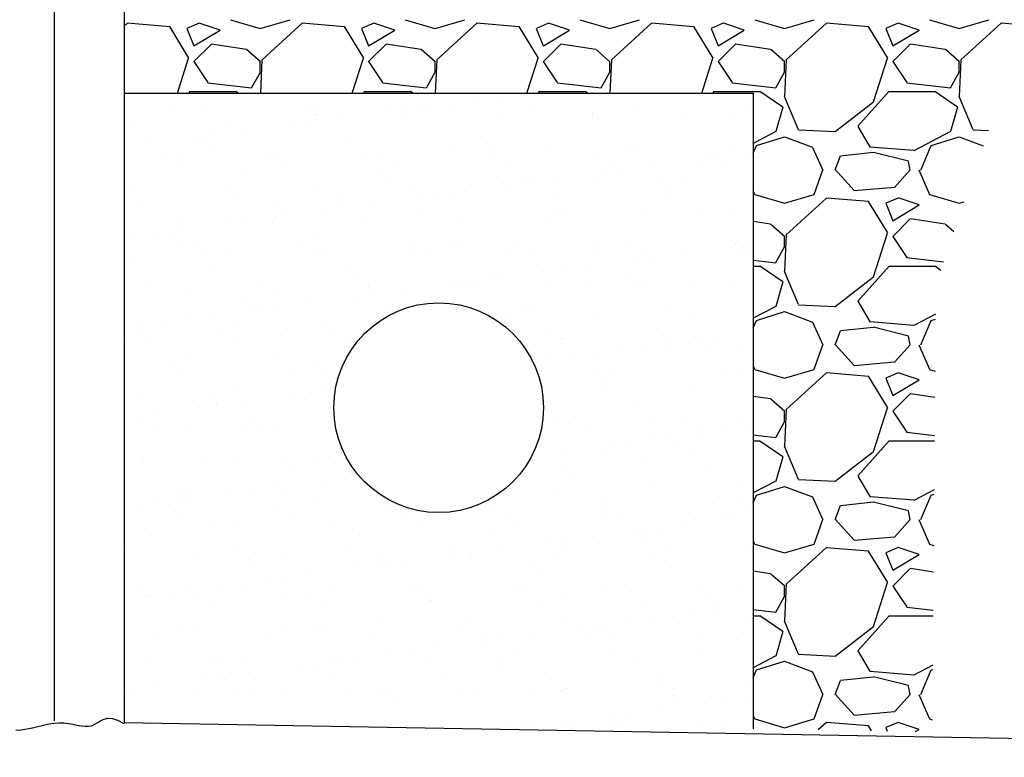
# Model space of a CAD drawing. Extents: x -132 to 3250, y 149 to 2856.
# Tile 14 of 41: x 2070 to 2154, y 1162 to 1225. Entities that reach past the tile are written whole.
import ezdxf

# ---------------------------------------------------------------- set-up
doc = ezdxf.new("R2010")
doc.units = 0
doc.header["$LTSCALE"] = 96
doc.header["$MEASUREMENT"] = 0
doc.layers.get('0').update_dxf_attribs({"color": 2, "linetype": 'CONTINUOUS'})
for name, color, linetype in [('S1', 2, 'CONTINUOUS'), ('S3', 4, 'CONTINUOUS'), ('S6', 1, 'CONTINUOUS')]:
    doc.layers.add(name, color=color, linetype=linetype)

# ---------------------------------------------------------------- blocks, each defined once
blk = doc.blocks.new('*X59')
at = {"color": 0}
for p, q in [((2253.599, 1272.598), (2253.316, 1272.34)), ((2257.202, 1272.293), (2253.602, 1272.593)), ((2258.875, 1269.606), (2257.225, 1272.306)), ((2258.695, 1272.15), (2259.295, 1270.65)), ((2259.749, 1272.599), (2258.699, 1272.149)), ((2261.553, 1272.002), (2259.753, 1272.602)), ((2262.444, 1272.894), (2264.994, 1272.144)), ((2265.003, 1272.146), (2267.553, 1272.896)), ((2268.599, 1272.598), (2265.149, 1269.448)), ((2272.202, 1272.293), (2268.602, 1272.593)), ((2273.875, 1269.607), (2272.225, 1272.307)), ((2273.695, 1272.15), (2274.295, 1270.65)), ((2274.749, 1272.599), (2273.699, 1272.149)), ((2276.553, 1272.002), (2274.753, 1272.602)), ((2277.444, 1272.894), (2279.994, 1272.144)), ((2280.003, 1272.146), (2282.553, 1272.896)), ((2283.599, 1272.598), (2280.149, 1269.448)), ((2287.202, 1272.293), (2283.602, 1272.593)), ((2288.875, 1269.607), (2287.225, 1272.307)), ((2288.695, 1272.15), (2289.295, 1270.65)), ((2289.749, 1272.599), (2288.699, 1272.149)), ((2291.553, 1272.002), (2289.753, 1272.602)), ((2292.444, 1272.894), (2294.994, 1272.144)), ((2295.003, 1272.146), (2297.553, 1272.896)), ((2298.599, 1272.598), (2295.149, 1269.448)), ((2302.202, 1272.293), (2298.602, 1272.593)), ((2303.875, 1269.607), (2302.225, 1272.307)), ((2303.695, 1272.15), (2304.295, 1270.65)), ((2304.75, 1272.599), (2303.7, 1272.149)), ((2306.553, 1272.002), (2304.753, 1272.602)), ((2307.444, 1272.894), (2309.994, 1272.144)), ((2310.003, 1272.146), (2312.553, 1272.896)), ((2313.599, 1272.598), (2310.149, 1269.448)), ((2317.202, 1272.293), (2313.602, 1272.593)), ((2318.876, 1269.607), (2317.226, 1272.307)), ((2318.695, 1272.15), (2319.295, 1270.65)), ((2319.75, 1272.599), (2318.7, 1272.149)), ((2321.553, 1272.002), (2319.753, 1272.602)), ((2322.444, 1272.894), (2324.994, 1272.144)), ((2325.003, 1272.146), (2327.553, 1272.896)), ((2328.599, 1272.598), (2325.149, 1269.448)), ((2330.598, 1272.427), (2328.602, 1272.593)), ((2259.299, 1270.652), (2261.549, 1272.002)), ((2274.299, 1270.652), (2276.549, 1272.002)), ((2289.299, 1270.652), (2291.549, 1272.002)), ((2304.299, 1270.652), (2306.549, 1272.002)), ((2319.299, 1270.652), (2321.549, 1272.002)), ((2260.799, 1270.799), (2259.299, 1269.299)), ((2263.809, 1270.353), (2260.809, 1270.803)), ((2275.799, 1270.799), (2274.299, 1269.299)), ((2278.809, 1270.353), (2275.809, 1270.803)), ((2290.799, 1270.799), (2289.299, 1269.299)), ((2293.809, 1270.353), (2290.809, 1270.803)), ((2305.799, 1270.799), (2304.299, 1269.299)), ((2308.809, 1270.353), (2305.809, 1270.803)), ((2320.799, 1270.799), (2319.299, 1269.299)), ((2323.809, 1270.353), (2320.809, 1270.803)), ((2257.894, 1266.606), (2258.851, 1269.594)), ((2265.021, 1269.279), (2263.821, 1270.329)), ((2272.894, 1266.606), (2273.851, 1269.594)), ((2280.021, 1269.279), (2278.821, 1270.329)), ((2287.894, 1266.606), (2288.851, 1269.593)), ((2295.021, 1269.279), (2293.821, 1270.329)), ((2302.894, 1266.606), (2303.851, 1269.593)), ((2310.021, 1269.279), (2308.821, 1270.329)), ((2317.651, 1265.843), (2318.851, 1269.593)), ((2325.021, 1269.279), (2323.821, 1270.329)), ((2259.297, 1269.304), (2260.497, 1267.504)), ((2265, 1268.4), (2265, 1269.3)), ((2265.143, 1269.457), (2265.007, 1266.606)), ((2274.297, 1269.304), (2275.497, 1267.504)), ((2280, 1268.4), (2280, 1269.3)), ((2280.143, 1269.457), (2280.007, 1266.606)), ((2289.297, 1269.304), (2290.497, 1267.504)), ((2295, 1268.4), (2295, 1269.3)), ((2295.143, 1269.457), (2295.007, 1266.606)), ((2304.297, 1269.304), (2305.497, 1267.504)), ((2310.143, 1269.457), (2309.993, 1266.307)), ((2310, 1268.4), (2310, 1269.3)), ((2319.296, 1269.304), (2320.496, 1267.504)), ((2325.143, 1269.457), (2324.993, 1266.307)), ((2325, 1268.4), (2325, 1269.3)), ((2264.258, 1267.053), (2265.008, 1268.403)), ((2279.258, 1267.053), (2280.008, 1268.403)), ((2294.258, 1267.053), (2295.008, 1268.403)), ((2309.258, 1267.053), (2310.008, 1268.403)), ((2324.258, 1267.053), (2325.008, 1268.403)), ((2260.502, 1267.496), (2264.252, 1267.046)), ((2275.502, 1267.496), (2279.252, 1267.046)), ((2290.502, 1267.496), (2294.252, 1267.046)), ((2305.502, 1267.496), (2309.252, 1267.046)), ((2320.502, 1267.496), (2324.252, 1267.046)), ((2258.863, 1266.606), (2258.997, 1266.755)), ((2259, 1266.75), (2262.9, 1266.75)), ((2262.896, 1266.771), (2263.136, 1266.606)), ((2273.863, 1266.606), (2273.997, 1266.755)), ((2274, 1266.75), (2277.9, 1266.75)), ((2277.896, 1266.771), (2278.136, 1266.606)), ((2288.863, 1266.606), (2288.997, 1266.755)), ((2289, 1266.75), (2292.9, 1266.75)), ((2292.896, 1266.771), (2293.136, 1266.606)), ((2303.863, 1266.606), (2303.997, 1266.755)), ((2304, 1266.75), (2307.9, 1266.75)), ((2307.896, 1266.772), (2309.846, 1265.422)), ((2309.981, 1266.328), (2311.181, 1263.478)), ((2316.297, 1263.755), (2318.997, 1266.755)), ((2319, 1266.75), (2322.9, 1266.75)), ((2322.896, 1266.772), (2324.846, 1265.422)), ((2324.981, 1266.328), (2326.181, 1263.478)), ((2309.856, 1265.398), (2309.256, 1263.298)), ((2314.352, 1263.292), (2317.652, 1265.842)), ((2324.856, 1265.398), (2324.256, 1263.298)), ((2317.372, 1261.943), (2316.322, 1263.743)), ((2309.25, 1263.301), (2307.316, 1262.287)), ((2307.601, 1262.099), (2310.001, 1262.849)), ((2309.997, 1262.85), (2312.397, 1261.95)), ((2311.196, 1263.446), (2314.346, 1263.296)), ((2324.25, 1263.301), (2321.1, 1261.651)), ((2322.601, 1262.099), (2325.001, 1262.849)), ((2324.997, 1262.85), (2327.064, 1262.075)), ((2326.196, 1263.446), (2327.51, 1263.384)), ((2307.316, 1261.449), (2307.594, 1262.098)), ((2321.694, 1259.998), (2322.594, 1262.098)), ((2312.401, 1261.946), (2313.301, 1259.996)), ((2314.347, 1260.004), (2314.797, 1261.204)), ((2317.655, 1261.493), (2314.805, 1261.193)), ((2321.095, 1261.665), (2317.345, 1261.965)), ((2320.647, 1260.755), (2317.647, 1261.505)), ((2320.8, 1259.991), (2320.65, 1260.741)), ((2312.544, 1257.908), (2313.294, 1260.008)), ((2315.996, 1258.234), (2314.346, 1260.034)), ((2320.797, 1260.005), (2319.447, 1258.505)), ((2321.539, 1260.003), (2322.439, 1257.903)), ((2307.316, 1258.191), (2307.439, 1257.903)), ((2307.444, 1257.894), (2309.994, 1257.144)), ((2310.002, 1257.146), (2312.552, 1257.896)), ((2319.446, 1258.503), (2315.996, 1258.203)), ((2322.444, 1257.894), (2324.994, 1257.144)), ((2313.599, 1257.598), (2310.149, 1254.448)), ((2317.202, 1257.293), (2313.602, 1257.593)), ((2318.875, 1254.607), (2317.225, 1257.307)), ((2318.695, 1257.15), (2319.295, 1255.65)), ((2319.75, 1257.599), (2318.7, 1257.149)), ((2319.299, 1255.652), (2321.549, 1257.002)), ((2321.553, 1257.002), (2319.753, 1257.602)), ((2325.002, 1257.146), (2325.423, 1257.27)), ((2308.809, 1255.353), (2307.316, 1255.577)), ((2310.021, 1254.279), (2308.821, 1255.329)), ((2320.799, 1255.799), (2319.299, 1254.299)), ((2323.809, 1255.353), (2320.809, 1255.803)), ((2324.544, 1254.696), (2323.821, 1255.329)), ((2310.143, 1254.457), (2309.993, 1251.307)), ((2317.651, 1250.843), (2318.851, 1254.593)), ((2310, 1253.4), (2310, 1254.3)), ((2319.297, 1254.304), (2320.497, 1252.504)), ((2309.258, 1252.053), (2310.008, 1253.403)), ((2307.316, 1252.278), (2309.252, 1252.046)), ((2320.502, 1252.496), (2323.664, 1252.117)), ((2307.316, 1251.75), (2307.9, 1251.75)), ((2307.896, 1251.771), (2309.846, 1250.421)), ((2309.981, 1251.328), (2311.181, 1248.478)), ((2316.297, 1248.755), (2318.997, 1251.755)), ((2319, 1251.75), (2322.9, 1251.75)), ((2322.896, 1251.771), (2323.422, 1251.408)), ((2309.856, 1250.398), (2309.256, 1248.298)), ((2314.352, 1248.292), (2317.652, 1250.842)), ((2317.372, 1246.943), (2316.322, 1248.743)), ((2309.25, 1248.301), (2307.316, 1247.288)), ((2307.601, 1247.099), (2310.001, 1247.849)), ((2309.997, 1247.85), (2312.397, 1246.95)), ((2311.196, 1248.446), (2314.346, 1248.296)), ((2322.968, 1247.629), (2321.1, 1246.651)), ((2307.316, 1246.449), (2307.594, 1247.098)), ((2312.401, 1246.946), (2313.301, 1244.996)), ((2321.095, 1246.665), (2317.345, 1246.965)), ((2321.694, 1244.998), (2322.594, 1247.098)), ((2322.601, 1247.099), (2322.964, 1247.213)), ((2314.347, 1245.004), (2314.797, 1246.204)), ((2317.655, 1246.493), (2314.805, 1246.193)), ((2320.647, 1245.755), (2317.647, 1246.505)), ((2320.8, 1244.991), (2320.65, 1245.741)), ((2312.544, 1242.908), (2313.294, 1245.008)), ((2315.996, 1243.234), (2314.346, 1245.034)), ((2320.797, 1245.005), (2319.447, 1243.505)), ((2321.539, 1245.003), (2322.439, 1242.903)), ((2319.446, 1243.502), (2315.996, 1243.202)), ((2307.316, 1243.191), (2307.439, 1242.903)), ((2307.444, 1242.894), (2309.994, 1242.144)), ((2310.002, 1242.146), (2312.552, 1242.896)), ((2313.599, 1242.598), (2310.149, 1239.448)), ((2317.202, 1242.293), (2313.602, 1242.593)), ((2319.75, 1242.599), (2318.7, 1242.149)), ((2321.553, 1242.002), (2319.753, 1242.602)), ((2322.444, 1242.894), (2322.929, 1242.752)), ((2318.875, 1239.607), (2317.225, 1242.307)), ((2318.695, 1242.15), (2319.295, 1240.65)), ((2319.3, 1240.652), (2321.55, 1242.002)), ((2308.808, 1240.353), (2307.316, 1240.577)), ((2310.021, 1239.279), (2308.821, 1240.329)), ((2320.799, 1240.799), (2319.299, 1239.299)), ((2322.911, 1240.488), (2320.808, 1240.803)), ((2310.143, 1239.457), (2309.993, 1236.307)), ((2310, 1238.4), (2310, 1239.3)), ((2317.651, 1235.843), (2318.851, 1239.593)), ((2319.297, 1239.304), (2320.497, 1237.504)), ((2309.258, 1237.053), (2310.008, 1238.403)), ((2320.502, 1237.496), (2322.885, 1237.21)), ((2307.316, 1237.278), (2309.252, 1237.046)), ((2307.316, 1236.75), (2307.9, 1236.75)), ((2307.896, 1236.771), (2309.846, 1235.421)), ((2316.297, 1233.755), (2318.997, 1236.755)), ((2319, 1236.75), (2322.881, 1236.75)), ((2309.981, 1236.328), (2311.181, 1233.478)), ((2314.352, 1233.291), (2317.652, 1235.841)), ((2309.856, 1235.398), (2309.256, 1233.298)), ((2309.25, 1233.301), (2307.316, 1232.288)), ((2311.196, 1233.446), (2314.346, 1233.296)), ((2317.372, 1231.943), (2316.322, 1233.743)), ((2307.601, 1232.099), (2310.001, 1232.849)), ((2309.997, 1232.85), (2312.397, 1231.95)), ((2322.848, 1232.567), (2321.1, 1231.651)), ((2307.316, 1231.449), (2307.594, 1232.098)), ((2312.401, 1231.946), (2313.301, 1229.996)), ((2321.095, 1231.665), (2317.345, 1231.965)), ((2321.694, 1229.998), (2322.594, 1232.098)), ((2322.601, 1232.099), (2322.845, 1232.175)), ((2314.347, 1230.004), (2314.797, 1231.204)), ((2317.655, 1231.493), (2314.805, 1231.193)), ((2320.647, 1230.755), (2317.647, 1231.505)), ((2320.8, 1229.991), (2320.65, 1230.741)), ((2312.544, 1227.908), (2313.294, 1230.008)), ((2315.996, 1228.233), (2314.346, 1230.033)), ((2320.797, 1230.005), (2319.447, 1228.505)), ((2321.539, 1230.003), (2322.439, 1227.903)), ((2307.316, 1228.192), (2307.439, 1227.903)), ((2319.446, 1228.502), (2315.996, 1228.202)), ((2307.444, 1227.894), (2309.994, 1227.144)), ((2310.002, 1227.146), (2312.552, 1227.896)), ((2313.599, 1227.598), (2310.149, 1224.448)), ((2317.202, 1227.293), (2313.602, 1227.593)), ((2319.75, 1227.6), (2318.7, 1227.15)), ((2321.553, 1227.002), (2319.753, 1227.602)), ((2322.444, 1227.894), (2322.81, 1227.787)), ((2318.875, 1224.607), (2317.225, 1227.307)), ((2318.695, 1227.15), (2319.295, 1225.65)), ((2319.3, 1225.652), (2321.55, 1227.002)), ((2320.799, 1225.799), (2319.299, 1224.299)), ((2322.792, 1225.506), (2320.808, 1225.803)), ((2308.808, 1225.353), (2307.316, 1225.577)), ((2310.021, 1224.279), (2308.821, 1225.329)), ((2310.143, 1224.457), (2309.993, 1221.307)), ((2310, 1223.4), (2310, 1224.3)), ((2317.651, 1220.843), (2318.851, 1224.593)), ((2319.297, 1224.304), (2320.497, 1222.504)), ((2309.258, 1222.053), (2310.008, 1223.403)), ((2307.316, 1222.278), (2309.252, 1222.046)), ((2320.502, 1222.496), (2322.766, 1222.224)), ((2307.316, 1221.75), (2307.9, 1221.75)), ((2307.896, 1221.771), (2309.846, 1220.421)), ((2316.297, 1218.755), (2318.997, 1221.755)), ((2319, 1221.75), (2322.762, 1221.75)), ((2309.981, 1221.328), (2311.181, 1218.478)), ((2314.352, 1218.291), (2317.652, 1220.841)), ((2309.856, 1220.398), (2309.256, 1218.298)), ((2309.25, 1218.301), (2307.316, 1217.288)), ((2311.196, 1218.446), (2314.346, 1218.296)), ((2317.372, 1216.943), (2316.322, 1218.743)), ((2307.601, 1217.099), (2310.001, 1217.849)), ((2309.997, 1217.85), (2312.397, 1216.95)), ((2322.729, 1217.504), (2321.099, 1216.651)), ((2307.316, 1216.45), (2307.594, 1217.098)), ((2312.401, 1216.946), (2313.301, 1214.996)), ((2317.655, 1216.493), (2314.805, 1216.193)), ((2321.095, 1216.665), (2317.345, 1216.965)), ((2320.647, 1215.755), (2317.647, 1216.505)), ((2321.694, 1214.998), (2322.594, 1217.098)), ((2322.601, 1217.099), (2322.726, 1217.138)), ((2314.347, 1215.004), (2314.797, 1216.204)), ((2320.8, 1214.991), (2320.65, 1215.741)), ((2312.544, 1212.908), (2313.294, 1215.008)), ((2315.996, 1213.233), (2314.346, 1215.033)), ((2320.797, 1215.005), (2319.447, 1213.505)), ((2321.539, 1215.003), (2322.439, 1212.903)), ((2307.316, 1213.192), (2307.439, 1212.903)), ((2319.446, 1213.502), (2315.996, 1213.202)), ((2307.444, 1212.894), (2309.994, 1212.144)), ((2310.002, 1212.146), (2312.552, 1212.896)), ((2313.599, 1212.598), (2312.893, 1211.954)), ((2317.202, 1212.293), (2313.602, 1212.593)), ((2317.485, 1211.881), (2317.225, 1212.307)), ((2318.695, 1212.15), (2318.811, 1211.86)), ((2319.75, 1212.6), (2318.7, 1212.15)), ((2321.553, 1212.002), (2319.753, 1212.602)), ((2322.444, 1212.894), (2322.691, 1212.822)), ((2321.25, 1211.822), (2321.55, 1212.002))]:
    blk.add_line(p, q, dxfattribs=at)
blk = doc.blocks.new('*X44')
at = {"color": 0}
for p, q in [((1327.081, 570.854), (1327.081, 570.854)), ((1328.643, 571.059), (1328.643, 571.059)), ((1331.082, 571.38), (1331.082, 571.38)), ((1300.579, 570.147), (1300.579, 570.147)), ((1303.436, 569.927), (1303.436, 569.927)), ((1312.584, 570.044), (1312.584, 570.044)), ((1312.778, 569.944), (1312.778, 569.944)), ((1319.006, 569.79), (1319.006, 569.79)), ((1320.567, 569.996), (1320.567, 569.996)), ((1322.121, 569.961), (1322.121, 569.961)), ((1323.006, 570.317), (1323.006, 570.317)), ((1324.765, 569.779), (1324.765, 569.779)), ((1331.463, 569.978), (1331.463, 569.978)), ((1340.806, 569.995), (1340.806, 569.995)), ((1350.148, 570.012), (1350.148, 570.012)), ((1305.311, 569.041), (1305.311, 569.041)), ((1312.492, 568.933), (1312.492, 568.933)), ((1313.137, 569.537), (1313.137, 569.537)), ((1313.164, 569.141), (1313.164, 569.141)), ((1314.931, 569.254), (1314.931, 569.254)), ((1320.838, 569.104), (1320.838, 569.104)), ((1328.941, 569.396), (1328.941, 569.396)), ((1336.769, 569.676), (1336.769, 569.676)), ((1336.794, 569.496), (1336.794, 569.496)), ((1337.322, 569.169), (1337.322, 569.169)), ((1344.468, 569.459), (1344.468, 569.459)), ((1348.951, 569.41), (1348.951, 569.41)), ((1297.209, 568.749), (1297.209, 568.749)), ((1306.856, 568.191), (1306.856, 568.191)), ((1310.93, 568.727), (1310.93, 568.727)), ((1302.855, 567.664), (1302.855, 567.664)), ((1303.565, 567.411), (1303.565, 567.411)), ((1304.417, 567.87), (1304.417, 567.87)), ((1298.78, 567.128), (1298.78, 567.128)), ((1304.118, 566.904), (1304.118, 566.904)), ((1315.747, 567.146), (1315.747, 567.146)), ((1325.073, 566.428), (1325.073, 566.428)), ((1327.751, 567.043), (1327.751, 567.043)), ((1328.304, 566.536), (1328.304, 566.536)), ((1332.748, 566.391), (1332.748, 566.391)), ((1339.932, 566.777), (1339.932, 566.777)), ((1340.85, 566.683), (1340.85, 566.683)), ((1348.703, 566.783), (1348.703, 566.783)), ((1300.039, 566.122), (1300.039, 566.122)), ((1301.444, 566.073), (1301.444, 566.073)), ((1309.118, 566.036), (1309.118, 566.036)), ((1309.382, 566.139), (1309.382, 566.139)), ((1317.221, 566.328), (1317.221, 566.328)), ((1318.724, 566.156), (1318.724, 566.156)), ((1328.067, 566.173), (1328.067, 566.173)), ((1337.409, 566.19), (1337.409, 566.19)), ((1345.998, 565.577), (1345.998, 565.577)), ((1346.751, 566.207), (1346.751, 566.207)), ((1347.559, 565.782), (1347.559, 565.782)), ((1349.998, 566.103), (1349.998, 566.103)), ((1301.304, 565.316), (1301.304, 565.316)), ((1310.647, 565.333), (1310.647, 565.333)), ((1319.989, 565.35), (1319.989, 565.35)), ((1329.332, 565.367), (1329.332, 565.367)), ((1338.674, 565.384), (1338.674, 565.384)), ((1339.484, 564.719), (1339.484, 564.719)), ((1341.923, 565.04), (1341.923, 565.04)), ((1348.017, 565.401), (1348.017, 565.401)), ((1306.728, 564.513), (1306.728, 564.513)), ((1318.732, 564.409), (1318.732, 564.409)), ((1319.285, 563.903), (1319.285, 563.903)), ((1330.914, 564.144), (1330.914, 564.144)), ((1333.847, 563.977), (1333.847, 563.977)), ((1337.922, 564.513), (1337.922, 564.513)), ((1342.918, 564.041), (1342.918, 564.041)), ((1297.398, 562.968), (1297.398, 562.968)), ((1305.5, 563.26), (1305.5, 563.26)), ((1313.353, 563.36), (1313.353, 563.36)), ((1321.027, 563.323), (1321.027, 563.323)), ((1329.13, 563.615), (1329.13, 563.615)), ((1329.847, 563.45), (1329.847, 563.45)), ((1331.409, 563.656), (1331.409, 563.656)), ((1336.983, 563.715), (1336.983, 563.715)), ((1343.471, 563.534), (1343.471, 563.534)), ((1344.657, 563.679), (1344.657, 563.679)), ((1305.859, 562.415), (1305.859, 562.415)), ((1315.201, 562.432), (1315.201, 562.432)), ((1321.772, 562.387), (1321.772, 562.387)), ((1323.333, 562.593), (1323.333, 562.593)), ((1324.544, 562.449), (1324.544, 562.449)), ((1325.772, 562.914), (1325.772, 562.914)), ((1333.886, 562.466), (1333.886, 562.466)), ((1343.228, 562.483), (1343.228, 562.483)), ((1297.71, 561.88), (1297.71, 561.88)), ((1309.714, 561.776), (1309.714, 561.776)), ((1310.267, 561.27), (1310.267, 561.27)), ((1313.696, 561.324), (1313.696, 561.324)), ((1315.258, 561.53), (1315.258, 561.53)), ((1317.697, 561.851), (1317.697, 561.851)), ((1321.895, 561.511), (1321.895, 561.511)), ((1333.9, 561.408), (1333.9, 561.408)), ((1307.183, 560.466), (1307.183, 560.466)), ((1309.622, 560.788), (1309.622, 560.788)), ((1317.41, 560.547), (1317.41, 560.547)), ((1325.262, 560.648), (1325.262, 560.648)), ((1332.937, 560.611), (1332.937, 560.611)), ((1334.453, 560.901), (1334.453, 560.901)), ((1341.039, 560.903), (1341.039, 560.903)), ((1346.081, 561.143), (1346.081, 561.143)), ((1348.892, 561.003), (1348.892, 561.003)), ((1301.546, 559.724), (1301.546, 559.724)), ((1301.633, 560.292), (1301.633, 560.292)), ((1305.621, 560.261), (1305.621, 560.261)), ((1309.307, 560.256), (1309.307, 560.256)), ((1297.546, 559.198), (1297.546, 559.198)), ((1299.107, 559.403), (1299.107, 559.403)), ((1300.696, 559.143), (1300.696, 559.143)), ((1312.877, 558.878), (1312.877, 558.878)), ((1324.881, 558.775), (1324.881, 558.775)), ((1301.249, 558.637), (1301.249, 558.637)), ((1302.462, 558.61), (1302.462, 558.61)), ((1311.805, 558.627), (1311.805, 558.627)), ((1321.147, 558.644), (1321.147, 558.644)), ((1325.434, 558.268), (1325.434, 558.268)), ((1330.489, 558.661), (1330.489, 558.661)), ((1337.063, 558.51), (1337.063, 558.51)), ((1337.172, 557.935), (1337.172, 557.935)), ((1339.832, 558.678), (1339.832, 558.678)), ((1344.846, 557.898), (1344.846, 557.898)), ((1348.764, 558.173), (1348.764, 558.173)), ((1349.067, 558.407), (1349.067, 558.407)), ((1349.174, 558.695), (1349.174, 558.695)), ((1349.62, 557.9), (1349.62, 557.9)), ((1350.325, 558.379), (1350.325, 558.379)), ((1350.439, 557.889), (1350.439, 557.889)), ((1297.587, 557.188), (1297.587, 557.188)), ((1303.727, 557.804), (1303.727, 557.804)), ((1305.689, 557.48), (1305.689, 557.48)), ((1313.07, 557.821), (1313.07, 557.821)), ((1313.542, 557.58), (1313.542, 557.58)), ((1321.216, 557.543), (1321.216, 557.543)), ((1322.412, 557.838), (1322.412, 557.838)), ((1329.319, 557.835), (1329.319, 557.835)), ((1331.755, 557.855), (1331.755, 557.855)), ((1340.688, 557.11), (1340.688, 557.11)), ((1341.097, 557.872), (1341.097, 557.872)), ((1342.25, 557.316), (1342.25, 557.316)), ((1344.689, 557.637), (1344.689, 557.637)), ((1303.859, 556.245), (1303.859, 556.245)), ((1334.175, 556.253), (1334.175, 556.253)), ((1336.613, 556.574), (1336.613, 556.574)), ((1315.863, 556.142), (1315.863, 556.142)), ((1316.416, 555.635), (1316.416, 555.635)), ((1328.044, 555.877), (1328.044, 555.877)), ((1328.538, 555.51), (1328.538, 555.51)), ((1332.613, 556.047), (1332.613, 556.047)), ((1340.049, 555.774), (1340.049, 555.774)), ((1298.939, 554.886), (1298.939, 554.886)), ((1301.822, 554.512), (1301.822, 554.512)), ((1308.282, 554.903), (1308.282, 554.903)), ((1317.599, 554.767), (1317.599, 554.767)), ((1317.624, 554.92), (1317.624, 554.92)), ((1324.538, 554.984), (1324.538, 554.984)), ((1325.451, 554.867), (1325.451, 554.867)), ((1326.099, 555.189), (1326.099, 555.189)), ((1326.966, 554.937), (1326.966, 554.937)), ((1333.126, 554.83), (1333.126, 554.83)), ((1336.309, 554.954), (1336.309, 554.954)), ((1340.602, 555.267), (1340.602, 555.267)), ((1341.228, 555.122), (1341.228, 555.122)), ((1345.651, 554.971), (1345.651, 554.971)), ((1349.081, 555.222), (1349.081, 555.222)), ((1309.496, 554.475), (1309.496, 554.475)), ((1316.462, 553.921), (1316.462, 553.921)), ((1318.024, 554.126), (1318.024, 554.126)), ((1320.463, 554.447), (1320.463, 554.447)), ((1306.845, 553.509), (1306.845, 553.509)), ((1307.398, 553.002), (1307.398, 553.002)), ((1308.387, 552.858), (1308.387, 552.858)), ((1309.949, 553.063), (1309.949, 553.063)), ((1312.388, 553.384), (1312.388, 553.384)), ((1319.026, 553.244), (1319.026, 553.244)), ((1331.03, 553.141), (1331.03, 553.141)), ((1343.212, 552.875), (1343.212, 552.875)), ((1301.873, 552), (1301.873, 552)), ((1304.312, 552.321), (1304.312, 552.321)), ((1329.508, 552.054), (1329.508, 552.054)), ((1331.583, 552.634), (1331.583, 552.634)), ((1337.361, 552.155), (1337.361, 552.155)), ((1345.035, 552.118), (1345.035, 552.118)), ((1297.776, 551.407), (1297.776, 551.407)), ((1300.312, 551.794), (1300.312, 551.794)), ((1305.878, 551.699), (1305.878, 551.699)), ((1313.731, 551.799), (1313.731, 551.799)), ((1332.912, 551.149), (1332.912, 551.149)), ((1342.255, 551.166), (1342.255, 551.166)), ((1296.808, 550.275), (1296.808, 550.275)), ((1297.826, 550.876), (1297.826, 550.876)), ((1298.379, 550.369), (1298.379, 550.369)), ((1304.885, 551.098), (1304.885, 551.098)), ((1306.15, 550.292), (1306.15, 550.292)), ((1310.008, 550.611), (1310.008, 550.611)), ((1314.227, 551.115), (1314.227, 551.115)), ((1315.493, 550.309), (1315.493, 550.309)), ((1334.177, 550.343), (1334.177, 550.343)), ((1343.52, 550.36), (1343.52, 550.36)), ((1334.193, 550.242), (1334.193, 550.242)), ((1343.454, 549.707), (1343.454, 549.707)), ((1345.016, 549.912), (1345.016, 549.912)), ((1346.198, 550.139), (1346.198, 550.139)), ((1346.75, 549.633), (1346.75, 549.633)), ((1347.455, 550.233), (1347.455, 550.233)), ((1349.27, 549.442), (1349.27, 549.442)), ((1302.011, 548.731), (1302.011, 548.731)), ((1309.685, 548.695), (1309.685, 548.695)), ((1333.315, 549.05), (1333.315, 549.05)), ((1335.379, 548.644), (1335.379, 548.644)), ((1336.941, 548.849), (1336.941, 548.849)), ((1339.379, 549.17), (1339.379, 549.17)), ((1341.417, 549.342), (1341.417, 549.342)), ((1300.989, 547.978), (1300.989, 547.978)), ((1312.994, 547.875), (1312.994, 547.875)), ((1301.362, 547.373), (1301.362, 547.373)), ((1310.704, 547.39), (1310.704, 547.39)), ((1313.546, 547.368), (1313.546, 547.368)), ((1337.179, 547.506), (1337.179, 547.506)), ((1337.732, 547), (1337.732, 547)), ((1338.732, 547.441), (1338.732, 547.441)), ((1348.074, 547.458), (1348.074, 547.458)), ((1349.36, 547.241), (1349.36, 547.241)), ((1337.55, 546.374), (1337.55, 546.374)), ((1345.224, 546.337), (1345.224, 546.337)), ((1297.965, 545.627), (1297.965, 545.627)), ((1303.975, 545.242), (1303.975, 545.242)), ((1306.067, 545.919), (1306.067, 545.919)), ((1311.153, 545.454), (1311.153, 545.454)), ((1312.715, 545.66), (1312.715, 545.66)), ((1313.92, 546.019), (1313.92, 546.019)), ((1303.078, 544.391), (1303.078, 544.391)), ((1304.528, 544.735), (1304.528, 544.735)), ((1304.639, 544.597), (1304.639, 544.597)), ((1307.078, 544.918), (1307.078, 544.918)), ((1340.342, 544.608), (1340.342, 544.608)), ((1297.966, 543.568), (1297.966, 543.568)), ((1299.003, 543.855), (1299.003, 543.855)), ((1307.308, 543.585), (1307.308, 543.585)), ((1335.335, 543.636), (1335.335, 543.636)), ((1341.606, 543.561), (1341.606, 543.561)), ((1344.678, 543.653), (1344.678, 543.653)), ((1349.459, 543.661), (1349.459, 543.661)), ((1299.231, 542.763), (1299.231, 542.763)), ((1302.2, 542.951), (1302.2, 542.951)), ((1308.573, 542.78), (1308.573, 542.78)), ((1309.874, 542.914), (1309.874, 542.914)), ((1333.504, 543.269), (1333.504, 543.269)), ((1336.6, 542.83), (1336.6, 542.83)), ((1345.943, 542.847), (1345.943, 542.847)), ((1350.221, 542.83), (1350.221, 542.83)), ((1307.138, 542.343), (1307.138, 542.343)), ((1343.328, 541.872), (1343.328, 541.872)), ((1346.22, 542.303), (1346.22, 542.303)), ((1347.782, 542.509), (1347.782, 542.509)), ((1338.145, 541.24), (1338.145, 541.24)), ((1339.706, 541.446), (1339.706, 541.446)), ((1342.145, 541.767), (1342.145, 541.767)), ((1343.881, 541.365), (1343.881, 541.365)), ((1306.256, 540.138), (1306.256, 540.138)), ((1314.109, 540.238), (1314.109, 540.238)), ((1334.07, 540.704), (1334.07, 540.704)), ((1337.739, 540.594), (1337.739, 540.594)), ((1345.413, 540.557), (1345.413, 540.557)), ((1298.12, 539.71), (1298.12, 539.71)), ((1298.154, 539.846), (1298.154, 539.846)), ((1303.785, 539.861), (1303.785, 539.861)), ((1310.124, 539.607), (1310.124, 539.607)), ((1313.127, 539.878), (1313.127, 539.878)), ((1331.812, 539.912), (1331.812, 539.912)), ((1341.155, 539.929), (1341.155, 539.929)), ((1350.497, 539.946), (1350.497, 539.946)), ((1310.677, 539.1), (1310.677, 539.1)), ((1334.31, 539.239), (1334.31, 539.239)), ((1334.863, 538.732), (1334.863, 538.732)), ((1346.491, 538.974), (1346.491, 538.974)), ((1313.919, 538.051), (1313.919, 538.051)), ((1315.481, 538.257), (1315.481, 538.257)), ((1341.795, 537.781), (1341.795, 537.781)), ((1349.648, 537.881), (1349.648, 537.881)), ((1301.106, 536.974), (1301.106, 536.974)), ((1302.389, 537.17), (1302.389, 537.17)), ((1305.844, 536.988), (1305.844, 536.988)), ((1307.405, 537.193), (1307.405, 537.193)), ((1309.844, 537.514), (1309.844, 537.514)), ((1310.063, 537.134), (1310.063, 537.134)), ((1333.693, 537.489), (1333.693, 537.489)), ((1297.768, 535.925), (1297.768, 535.925)), ((1299.33, 536.13), (1299.33, 536.13)), ((1300.388, 536.056), (1300.388, 536.056)), ((1301.659, 536.467), (1301.659, 536.467)), ((1301.769, 536.451), (1301.769, 536.451)), ((1309.731, 536.073), (1309.731, 536.073)), ((1313.287, 536.709), (1313.287, 536.709)), ((1319.073, 536.09), (1319.073, 536.09)), ((1328.416, 536.107), (1328.416, 536.107)), ((1337.473, 536.34), (1337.473, 536.34)), ((1337.758, 536.124), (1337.758, 536.124)), ((1347.101, 536.141), (1347.101, 536.141)), ((1349.477, 536.237), (1349.477, 536.237)), ((1301.653, 535.25), (1301.653, 535.25)), ((1310.996, 535.267), (1310.996, 535.267)), ((1320.338, 535.284), (1320.338, 535.284)), ((1329.681, 535.301), (1329.681, 535.301)), ((1339.023, 535.318), (1339.023, 535.318)), ((1348.366, 535.335), (1348.366, 535.335)), ((1350.03, 535.731), (1350.03, 535.731)), ((1350.548, 535.106), (1350.548, 535.106)), ((1306.445, 534.358), (1306.445, 534.358)), ((1314.298, 534.458), (1314.298, 534.458)), ((1321.972, 534.421), (1321.972, 534.421)), ((1330.075, 534.713), (1330.075, 534.713)), ((1337.928, 534.813), (1337.928, 534.813)), ((1344.911, 534.364), (1344.911, 534.364)), ((1345.602, 534.776), (1345.602, 534.776)), ((1348.986, 534.9), (1348.986, 534.9)), ((1298.343, 534.066), (1298.343, 534.066)), ((1304.269, 534.076), (1304.269, 534.076)), ((1316.273, 533.973), (1316.273, 533.973)), ((1316.826, 533.466), (1316.826, 533.466)), ((1328.454, 533.707), (1328.454, 533.707)), ((1340.459, 533.604), (1340.459, 533.604)), ((1340.911, 533.837), (1340.911, 533.837)), ((1342.472, 534.043), (1342.472, 534.043)), ((1332.836, 532.774), (1332.836, 532.774)), ((1334.397, 532.979), (1334.397, 532.979)), ((1336.836, 533.301), (1336.836, 533.301)), ((1341.012, 533.098), (1341.012, 533.098)), ((1296.865, 532.332), (1296.865, 532.332)), ((1306.208, 532.349), (1306.208, 532.349)), ((1315.55, 532.366), (1315.55, 532.366)), ((1324.76, 531.711), (1324.76, 531.711)), ((1324.893, 532.383), (1324.893, 532.383)), ((1326.207, 531.745), (1326.207, 531.745)), ((1326.322, 531.916), (1326.322, 531.916)), ((1328.761, 532.237), (1328.761, 532.237)), ((1333.882, 531.708), (1333.882, 531.708)), ((1334.235, 532.4), (1334.235, 532.4)), ((1341.984, 532), (1341.984, 532)), ((1343.578, 532.417), (1343.578, 532.417)), ((1349.837, 532.101), (1349.837, 532.101)), ((1302.578, 531.39), (1302.578, 531.39)), ((1307.255, 531.34), (1307.255, 531.34)), ((1307.807, 530.833), (1307.807, 530.833)), ((1310.252, 531.353), (1310.252, 531.353)), ((1318.247, 530.853), (1318.247, 530.853)), ((1318.355, 531.645), (1318.355, 531.645)), ((1319.436, 531.074), (1319.436, 531.074)), ((1320.685, 531.174), (1320.685, 531.174)), ((1331.44, 530.971), (1331.44, 530.971)), ((1312.61, 530.111), (1312.61, 530.111)), ((1316.685, 530.648), (1316.685, 530.648)), ((1331.993, 530.465), (1331.993, 530.465)), ((1343.621, 530.706), (1343.621, 530.706)), ((1308.61, 529.585), (1308.61, 529.585)), ((1310.171, 529.79), (1310.171, 529.79)), ((1298.236, 528.707), (1298.236, 528.707)), ((1300.534, 528.521), (1300.534, 528.521)), ((1302.096, 528.727), (1302.096, 528.727)), ((1302.811, 528.544), (1302.811, 528.544)), ((1304.535, 529.048), (1304.535, 529.048)), ((1306.634, 528.577), (1306.634, 528.577)), ((1310.417, 528.441), (1310.417, 528.441)), ((1312.154, 528.561), (1312.154, 528.561)), ((1314.487, 528.677), (1314.487, 528.677)), ((1321.496, 528.578), (1321.496, 528.578)), ((1322.161, 528.641), (1322.161, 528.641)), ((1322.422, 528.338), (1322.422, 528.338)), ((1330.264, 528.932), (1330.264, 528.932)), ((1330.839, 528.595), (1330.839, 528.595)), ((1338.117, 529.033), (1338.117, 529.033)), ((1340.181, 528.612), (1340.181, 528.612)), ((1345.791, 528.996), (1345.791, 528.996)), ((1349.523, 528.629), (1349.523, 528.629)), ((1298.531, 528.285), (1298.531, 528.285)), ((1298.789, 528.2), (1298.789, 528.2)), ((1304.076, 527.738), (1304.076, 527.738)), ((1313.419, 527.755), (1313.419, 527.755)), ((1322.761, 527.772), (1322.761, 527.772)), ((1322.975, 527.832), (1322.975, 527.832)), ((1332.104, 527.789), (1332.104, 527.789)), ((1334.603, 528.073), (1334.603, 528.073)), ((1341.446, 527.806), (1341.446, 527.806)), ((1346.607, 527.97), (1346.607, 527.97)), ((1347.16, 527.463), (1347.16, 527.463)), ((1345.238, 526.639), (1345.238, 526.639)), ((1347.677, 526.96), (1347.677, 526.96)), ((1301.399, 525.808), (1301.399, 525.808)), ((1318.544, 525.865), (1318.544, 525.865)), ((1326.396, 525.965), (1326.396, 525.965)), ((1334.071, 525.928), (1334.071, 525.928)), ((1339.602, 525.897), (1339.602, 525.897)), ((1342.173, 526.22), (1342.173, 526.22)), ((1343.677, 526.434), (1343.677, 526.434)), ((1350.026, 526.32), (1350.026, 526.32)), ((1302.767, 525.609), (1302.767, 525.609)), ((1310.441, 525.573), (1310.441, 525.573)), ((1313.403, 525.705), (1313.403, 525.705)), ((1313.956, 525.199), (1313.956, 525.199)), ((1325.585, 525.44), (1325.585, 525.44)), ((1335.602, 525.371), (1335.602, 525.371)), ((1337.163, 525.576), (1337.163, 525.576)), ((1337.589, 525.337), (1337.589, 525.337)), ((1349.77, 525.072), (1349.77, 525.072)), ((1299.288, 524.82), (1299.288, 524.82)), ((1308.631, 524.836), (1308.631, 524.836)), ((1317.973, 524.853), (1317.973, 524.853)), ((1327.316, 524.87), (1327.316, 524.87)), ((1327.526, 524.307), (1327.526, 524.307)), ((1329.088, 524.513), (1329.088, 524.513)), ((1331.527, 524.834), (1331.527, 524.834)), ((1336.658, 524.887), (1336.658, 524.887)), ((1338.142, 524.83), (1338.142, 524.83)), ((1346, 524.904), (1346, 524.904)), ((1319.451, 523.244), (1319.451, 523.244)), ((1321.013, 523.45), (1321.013, 523.45)), ((1323.451, 523.771), (1323.451, 523.771)), ((1338.306, 523.252), (1338.306, 523.252)), ((1298.72, 522.505), (1298.72, 522.505)), ((1304.385, 523.072), (1304.385, 523.072)), ((1304.938, 522.566), (1304.938, 522.566)), ((1306.823, 522.797), (1306.823, 522.797)), ((1312.937, 522.387), (1312.937, 522.387)), ((1314.676, 522.897), (1314.676, 522.897)), ((1315.376, 522.708), (1315.376, 522.708)), ((1316.566, 522.807), (1316.566, 522.807)), ((1322.35, 522.86), (1322.35, 522.86)), ((1328.571, 522.704), (1328.571, 522.704)), ((1330.453, 523.152), (1330.453, 523.152)), ((1340.752, 522.439), (1340.752, 522.439)), ((1345.98, 523.215), (1345.98, 523.215)), ((1307.301, 521.645), (1307.301, 521.645)), ((1311.376, 522.181), (1311.376, 522.181)), ((1329.124, 522.197), (1329.124, 522.197)), ((1303.3, 521.118), (1303.3, 521.118)), ((1304.862, 521.324), (1304.862, 521.324)), ((1305.234, 521.032), (1305.234, 521.032)), ((1314.577, 521.049), (1314.577, 521.049)), ((1323.919, 521.066), (1323.919, 521.066)), ((1333.261, 521.082), (1333.261, 521.082)), ((1342.604, 521.099), (1342.604, 521.099)), ((1296.787, 520.261), (1296.787, 520.261)), ((1297.157, 520.209), (1297.157, 520.209)), ((1299.226, 520.582), (1299.226, 520.582)), ((1306.499, 520.226), (1306.499, 520.226)), ((1307.548, 520.174), (1307.548, 520.174)), ((1315.842, 520.243), (1315.842, 520.243)), ((1318.733, 520.084), (1318.733, 520.084)), ((1319.552, 520.071), (1319.552, 520.071)), ((1325.184, 520.26), (1325.184, 520.26)), ((1326.585, 520.184), (1326.585, 520.184)), ((1334.26, 520.147), (1334.26, 520.147)), ((1334.527, 520.277), (1334.527, 520.277)), ((1342.362, 520.439), (1342.362, 520.439)), ((1343.869, 520.294), (1343.869, 520.294)), ((1350.215, 520.54), (1350.215, 520.54)), ((1302.956, 519.829), (1302.956, 519.829)), ((1310.63, 519.792), (1310.63, 519.792)), ((1320.105, 519.564), (1320.105, 519.564)), ((1331.734, 519.806), (1331.734, 519.806)), ((1343.738, 519.702), (1343.738, 519.702)), ((1344.291, 519.196), (1344.291, 519.196)), ((1346.443, 519.03), (1346.443, 519.03)), ((1348.004, 519.236), (1348.004, 519.236)), ((1350.443, 519.557), (1350.443, 519.557)), ((1339.929, 518.173), (1339.929, 518.173)), ((1342.368, 518.494), (1342.368, 518.494)), ((1298.53, 517.541), (1298.53, 517.541)), ((1310.534, 517.438), (1310.534, 517.438)), ((1311.054, 517.324), (1311.054, 517.324)), ((1320.396, 517.341), (1320.396, 517.341)), ((1329.738, 517.358), (1329.738, 517.358)), ((1330.642, 517.372), (1330.642, 517.372)), ((1334.293, 517.431), (1334.293, 517.431)), ((1338.368, 517.967), (1338.368, 517.967)), ((1338.495, 517.472), (1338.495, 517.472)), ((1339.081, 517.375), (1339.081, 517.375)), ((1346.169, 517.435), (1346.169, 517.435)), ((1348.423, 517.392), (1348.423, 517.392)), ((1322.715, 517.173), (1322.715, 517.173)), ((1331.854, 517.11), (1331.854, 517.11)), ((1334.72, 517.069), (1334.72, 517.069))]:
    blk.add_line(p, q, dxfattribs=at)

msp = doc.modelspace()

# ---------------------------------------------------------------- linework, layer by layer
at = {"layer": 'S1'}
for p, q in [((2078.52484, 1218.71997), (2132.52484, 1218.71997)), ((2132.52484, 1218.71997), (2132.52484, 1164.15747))]:
    msp.add_line(p, q, dxfattribs=at)
at = {"layer": 'S1', "color": 3}
msp.add_line((2078.52484, 1164.71997), (2246.52484, 1161.71997), dxfattribs=at)
msp.add_lwpolyline([(2078.52484, 1626.71997), (2078.52484, 1164.71997)], dxfattribs=at)
at = {"layer": 'S1', "color": 2}
msp.add_lwpolyline([(2069.22115, 1164.0523), (2069.69195, 1164.08811), (2070.16691, 1164.16176), (2070.64298, 1164.26055), (2071.1171, 1164.37177), (2071.58622, 1164.48271), (2072.04728, 1164.58067), (2072.49723, 1164.65293), (2072.933, 1164.68679), (2073.35194, 1164.67419), (2073.75302, 1164.6257), (2074.13559, 1164.55654), (2074.49902, 1164.48193), (2074.84267, 1164.41708), (2075.16589, 1164.37722), (2075.46806, 1164.37756), (2075.74854, 1164.43332), (2076.00934, 1164.55174), (2076.26307, 1164.70816), (2076.52501, 1164.86992), (2076.81042, 1165.00437), (2077.13457, 1165.07886), (2077.51273, 1165.06074), (2077.96017, 1164.91737), (2078.49215, 1164.61608)], dxfattribs=at)
at = {"layer": 'S1', "color": 5}
msp.add_circle((2105.52484, 1191.71997), 9, dxfattribs=at)
at = {"layer": 'S3', "color": 4}
msp.add_lwpolyline([(2072.52484, 1623.71997), (2072.52484, 1164.83995)], dxfattribs=at)

# ---------------------------------------------------------------- block references
at = {"layer": 'S6', "color": 1}
for name, p in [('*X59', (-174.7909, -47.88554)), ('*X44', (781.92724, 647.32911))]:
    msp.add_blockref(name, p, dxfattribs=at)

doc.saveas('drawing.dxf')
